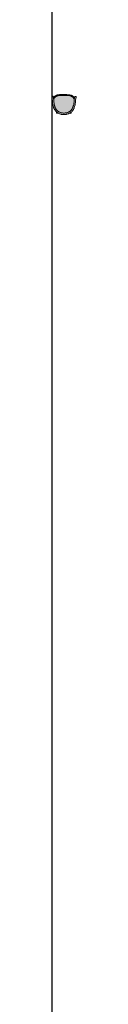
# Model space of a CAD drawing. Header units: millimetres. Extents: x 31882 to 271790, y -35693 to 24917.
# Tile 126 of 256: x 69430 to 69452, y 5378 to 6273. Entities that reach past the tile are written whole.
import ezdxf

# ---------------------------------------------------------------- set-up
doc = ezdxf.new("R2010")
doc.units = ezdxf.units.MM
doc.header["$MEASUREMENT"] = 0
doc.linetypes.add('DASHED', pattern=[19.05, 12.7, -6.35])
for name, color, linetype, lineweight in [('02_Elevation 00', 8, 'Continuous', 9), ('08_Hatch', 140, 'Continuous', 9), ('@00 Furniture', 14, 'Continuous', 15)]:
    doc.layers.add(name, color=color, linetype=linetype, lineweight=lineweight)

# ---------------------------------------------------------------- blocks, each defined once
blk = doc.blocks.new('dsfsdfsdfsd')
at = {"layer": '08_Hatch', "true_color": 0xffffff}
h = blk.add_hatch(color=7, dxfattribs=at)
h.dxf.hatch_style = 1
h.paths.add_polyline_path([(34.01, -1801.97), (33.85, -1801.54), (33.67, -1801.12), (33.48, -1800.72), (33.27, -1800.33), (33.05, -1799.96), (32.82, -1799.6), (32.56, -1799.26), (32.3, -1798.93), (32.01, -1798.62), (31.71, -1798.33), (31.39, -1798.05), (31.15, -1797.88), (31.05, -1797.8), (30.69, -1797.56), (30.3, -1797.34), (29.9, -1797.13), (29.48, -1796.95), (29.03, -1796.79), (28.56, -1796.65), (28.06, -1796.54), (27.54, -1796.44), (27, -1796.37), (26.42, -1796.33), (25.82, -1796.31), (25.22, -1796.32), (24.65, -1796.36), (24.1, -1796.42), (23.58, -1796.5), (23.08, -1796.61), (22.61, -1796.75), (22.16, -1796.9), (21.73, -1797.08), (21.32, -1797.27), (20.94, -1797.49), (20.58, -1797.72), (20.47, -1797.8), (20.23, -1797.98), (19.91, -1798.25), (19.6, -1798.54), (19.31, -1798.84), (19.04, -1799.16), (19.02, -1799.18), (18.78, -1799.5), (18.54, -1799.86), (18.31, -1800.23), (18.1, -1800.61), (17.91, -1801.01), (17.72, -1801.42), (17.56, -1801.85), (17.4, -1802.29), (17.26, -1802.74), (17.13, -1803.19), (16.91, -1804.15), (16.74, -1805.14), (16.62, -1806.16), (16.6, -1806.32), (16.58, -1806.48), (16.57, -1806.64), (16.55, -1806.8), (16.54, -1806.96), (16.52, -1807.11), (16.51, -1807.27), (16.5, -1807.42), (16.47, -1807.7), (16.45, -1807.98), (16.43, -1808.23), (16.4, -1808.63), (16.41, -1808.68), (16.47, -1808.88), (16.55, -1809.08), (16.63, -1809.27), (16.72, -1809.46), (16.82, -1809.64), (16.94, -1809.81), (17.06, -1809.98), (17.18, -1810.14), (17.32, -1810.3), (17.47, -1810.45), (17.62, -1810.59), (17.79, -1810.73), (17.95, -1810.86), (18.13, -1810.99), (18.32, -1811.1), (18.51, -1811.22), (18.71, -1811.32), (18.91, -1811.42), (19.12, -1811.51), (19.34, -1811.6), (19.55, -1811.67), (20.01, -1811.81), (20.49, -1811.91), (21.75, -1812.1), (23.09, -1812.24), (24.43, -1812.32), (25.71, -1812.34), (26.99, -1812.34), (28.33, -1812.28), (29.68, -1812.16), (30.93, -1811.98), (31.41, -1811.89), (31.87, -1811.76), (32.09, -1811.69), (32.31, -1811.61), (32.52, -1811.52), (32.73, -1811.42), (32.93, -1811.32), (33.12, -1811.21), (33.31, -1811.09), (33.48, -1810.97), (33.66, -1810.84), (33.82, -1810.7), (33.98, -1810.56), (34.12, -1810.41), (34.26, -1810.26), (34.4, -1810.1), (34.52, -1809.93), (34.63, -1809.76), (34.74, -1809.58), (34.83, -1809.4), (34.92, -1809.21), (34.99, -1809.01), (35.06, -1808.81), (35.07, -1808.76), (35.06, -1808.49), (35.03, -1808.11), (35.01, -1807.83), (34.99, -1807.54), (34.98, -1807.4), (34.97, -1807.24), (34.96, -1807.09), (34.94, -1806.93), (34.93, -1806.77), (34.92, -1806.61), (34.9, -1806.45), (34.89, -1806.29), (34.78, -1805.26), (34.62, -1804.28), (34.41, -1803.32), (34.29, -1802.86), (34.16, -1802.41)])
h.paths.add_polyline_path([(29.92, -1795.67), (29.41, -1795.49), (28.87, -1795.33), (28.5, -1795.24), (28.46, -1795.23), (28.28, -1795.18), (27.9, -1795.1), (27.51, -1795.04), (27.1, -1794.98), (26.69, -1794.94), (26.27, -1794.92), (25.85, -1794.91), (25.43, -1794.91), (25.01, -1794.93), (24.6, -1794.97), (24.2, -1795.01), (23.8, -1795.07), (23.46, -1795.14), (23.35, -1795.16), (22.78, -1795.28), (22.24, -1795.44), (21.73, -1795.61), (21.23, -1795.82), (20.76, -1796.05), (20.31, -1796.3), (20.11, -1796.43), (19.88, -1796.58), (19.48, -1796.87), (19.31, -1797.01), (19.09, -1797.19), (18.73, -1797.54), (18.39, -1797.89), (18.07, -1798.27), (17.77, -1798.67), (17.49, -1799.08), (17.23, -1799.5), (16.99, -1799.94), (16.77, -1800.4), (16.56, -1800.86), (16.37, -1801.34), (16.2, -1801.82), (16.05, -1802.32), (15.9, -1802.83), (15.67, -1803.86), (15.48, -1804.92), (15.35, -1806), (15.33, -1806.18), (15.31, -1806.35), (15.3, -1806.52), (15.28, -1806.69), (15.27, -1806.85), (15.25, -1807.02), (15.24, -1807.17), (15.22, -1807.33), (15.2, -1807.63), (15.17, -1807.92), (15.15, -1808.18), (15.07, -1809.2), (15.07, -1809.27), (15.06, -1809.36), (15.06, -1809.36), (15.05, -1809.45), (15.05, -1809.46), (15.05, -1809.42), (15.06, -1809.38), (15.06, -1809.36), (14.72, -1810.6), (14.7, -1810.78), (14.72, -1810.95), (14.78, -1811.12), (14.88, -1811.26), (15.01, -1811.37), (15.17, -1811.44), (15.33, -1811.46), (15.5, -1811.44), (15.65, -1811.37), (15.79, -1811.27), (15.89, -1811.13), (15.96, -1810.96), (16.22, -1810), (16.24, -1809.92), (16.3, -1809.71), (16.3, -1809.7), (16.3, -1809.67), (16.31, -1809.6), (16.31, -1809.6), (16.32, -1809.5), (16.33, -1809.47), (16.33, -1809.43), (16.34, -1809.39), (16.34, -1809.34), (16.35, -1809.28), (16.35, -1809.21), (16.36, -1809.15), (16.36, -1809.15), (16.36, -1809.14), (16.36, -1809.14), (16.4, -1808.63), (16.43, -1808.23), (16.45, -1807.98), (16.47, -1807.7), (16.5, -1807.42), (16.51, -1807.27), (16.52, -1807.11), (16.54, -1806.96), (16.55, -1806.8), (16.57, -1806.64), (16.58, -1806.48), (16.6, -1806.32), (16.62, -1806.16), (16.74, -1805.14), (16.91, -1804.15), (17.13, -1803.19), (17.26, -1802.74), (17.4, -1802.29), (17.56, -1801.85), (17.72, -1801.42), (17.91, -1801.01), (18.1, -1800.61), (18.31, -1800.23), (18.54, -1799.86), (18.78, -1799.5), (19.02, -1799.18), (19.04, -1799.16), (19.31, -1798.84), (19.6, -1798.54), (19.91, -1798.25), (20.23, -1797.98), (20.47, -1797.8), (20.58, -1797.72), (20.94, -1797.49), (21.32, -1797.27), (21.73, -1797.08), (22.16, -1796.9), (22.61, -1796.75), (23.08, -1796.61), (23.58, -1796.5), (24.1, -1796.42), (24.65, -1796.36), (25.22, -1796.32), (25.82, -1796.31), (26.42, -1796.33), (27, -1796.37), (27.54, -1796.44), (28.06, -1796.54), (28.56, -1796.65), (29.03, -1796.79), (29.48, -1796.95), (29.9, -1797.13), (30.3, -1797.34), (30.69, -1797.56), (31.05, -1797.8), (31.15, -1797.88), (31.39, -1798.05), (31.71, -1798.33), (32.01, -1798.62), (32.3, -1798.93), (32.56, -1799.26), (32.58, -1799.28), (32.82, -1799.6), (33.05, -1799.96), (33.27, -1800.33), (33.48, -1800.72), (33.67, -1801.12), (33.85, -1801.54), (34.01, -1801.97), (34.16, -1802.41), (34.29, -1802.86), (34.41, -1803.32), (34.62, -1804.28), (34.78, -1805.26), (34.89, -1806.29), (34.9, -1806.45), (34.92, -1806.61), (34.93, -1806.77), (34.94, -1806.93), (34.96, -1807.09), (34.97, -1807.24), (34.98, -1807.4), (34.99, -1807.54), (35.01, -1807.83), (35.03, -1808.11), (35.06, -1808.49), (35.07, -1808.76), (35.11, -1809.27), (35.11, -1809.31), (35.11, -1809.31), (35.11, -1809.35), (35.12, -1809.41), (35.12, -1809.47), (35.12, -1809.52), (35.13, -1809.56), (35.13, -1809.6), (35.13, -1809.63), (35.15, -1809.73), (35.15, -1809.81), (35.16, -1809.83), (35.16, -1809.84), (35.21, -1810.05), (35.23, -1810.13), (35.48, -1811.1), (35.55, -1811.26), (35.65, -1811.4), (35.78, -1811.51), (35.93, -1811.58), (36.1, -1811.61), (36.26, -1811.59), (36.42, -1811.52), (36.55, -1811.41), (36.65, -1811.27), (36.72, -1811.11), (36.74, -1810.93), (36.72, -1810.75), (36.4, -1809.51), (36.4, -1809.53), (36.41, -1809.6), (36.41, -1809.61), (36.41, -1809.57), (36.4, -1809.51), (36.4, -1809.51), (36.4, -1809.47), (36.4, -1809.41), (36.39, -1809.35), (36.39, -1809.27), (36.33, -1808.46), (36.31, -1808.06), (36.29, -1807.78), (36.27, -1807.48), (36.25, -1807.32), (36.24, -1807.16), (36.23, -1807), (36.22, -1806.83), (36.2, -1806.67), (36.19, -1806.5), (36.17, -1806.32), (36.16, -1806.14), (36.04, -1805.06), (35.87, -1804), (35.65, -1802.97), (35.51, -1802.46), (35.36, -1801.96), (35.2, -1801.47), (35.02, -1800.99), (34.82, -1800.52), (34.6, -1800.07), (34.37, -1799.62), (34.11, -1799.19), (33.84, -1798.78), (33.55, -1798.38), (33.23, -1798), (32.9, -1797.63), (32.54, -1797.29), (32.34, -1797.12), (32.16, -1796.96), (31.82, -1796.7), (31.78, -1796.67), (31.76, -1796.66), (31.73, -1796.64), (31.66, -1796.59), (31.57, -1796.53), (31.55, -1796.52), (31.55, -1796.52), (31.33, -1796.38), (30.89, -1796.12), (30.42, -1795.88)])
h.paths.add_polyline_path([(20.11, -1796.43), (19.87, -1796.18), (19.77, -1796.1), (19.66, -1796.05), (19.54, -1796.03), (19.42, -1796.05), (19.3, -1796.1), (19.2, -1796.18), (19.13, -1796.28), (19.08, -1796.4), (19.06, -1796.53), (19.07, -1796.66), (19.12, -1796.79), (19.2, -1796.89), (19.31, -1797.01), (19.48, -1796.87), (19.88, -1796.58)], flags=17)
h.paths.add_polyline_path([(32.62, -1796.63), (32.61, -1796.5), (32.56, -1796.38), (32.49, -1796.27), (32.39, -1796.19), (32.27, -1796.14), (32.15, -1796.12), (32.03, -1796.14), (31.91, -1796.19), (31.82, -1796.27), (31.55, -1796.52), (31.56, -1796.53), (31.57, -1796.53), (31.66, -1796.59), (31.73, -1796.64), (31.76, -1796.66), (31.78, -1796.67), (31.82, -1796.7), (32.16, -1796.96), (32.34, -1797.12), (32.48, -1796.99), (32.56, -1796.88), (32.61, -1796.76)], flags=17)
h.paths.add_polyline_path([(30.97, -1812.2), (31.46, -1812.1), (31.93, -1811.97), (32.16, -1811.9), (32.38, -1811.81), (32.6, -1811.72), (32.81, -1811.62), (33.02, -1811.52), (33.22, -1811.4), (33.41, -1811.28), (33.6, -1811.15), (33.78, -1811.02), (33.95, -1810.88), (34.12, -1810.73), (34.27, -1810.57), (34.42, -1810.41), (34.56, -1810.24), (34.69, -1810.06), (34.81, -1809.88), (34.92, -1809.69), (35.02, -1809.5), (35.11, -1809.3), (35.11, -1809.28), (35.11, -1809.27), (35.07, -1808.76), (35.06, -1808.81), (34.99, -1809.01), (34.92, -1809.21), (34.83, -1809.4), (34.74, -1809.58), (34.63, -1809.76), (34.52, -1809.93), (34.4, -1810.1), (34.26, -1810.26), (34.12, -1810.41), (33.98, -1810.56), (33.82, -1810.7), (33.66, -1810.84), (33.48, -1810.97), (33.31, -1811.09), (33.12, -1811.21), (32.93, -1811.32), (32.73, -1811.42), (32.52, -1811.52), (32.31, -1811.61), (32.09, -1811.69), (31.87, -1811.76), (31.41, -1811.89), (30.93, -1811.98), (29.68, -1812.16), (28.33, -1812.28), (26.99, -1812.34), (25.71, -1812.34), (24.43, -1812.32), (23.09, -1812.24), (21.75, -1812.1), (20.49, -1811.91), (20.01, -1811.81), (19.55, -1811.67), (19.34, -1811.6), (19.12, -1811.51), (18.91, -1811.42), (18.71, -1811.32), (18.51, -1811.22), (18.32, -1811.1), (18.13, -1810.99), (17.95, -1810.86), (17.79, -1810.73), (17.62, -1810.59), (17.47, -1810.45), (17.32, -1810.3), (17.18, -1810.14), (17.06, -1809.98), (16.94, -1809.81), (16.82, -1809.64), (16.72, -1809.46), (16.63, -1809.27), (16.55, -1809.08), (16.47, -1808.88), (16.41, -1808.68), (16.4, -1808.63), (16.36, -1809.14), (16.36, -1809.14), (16.36, -1809.15), (16.36, -1809.15), (16.35, -1809.17), (16.44, -1809.37), (16.54, -1809.57), (16.65, -1809.76), (16.77, -1809.94), (16.89, -1810.12), (17.03, -1810.29), (17.17, -1810.45), (17.33, -1810.61), (17.49, -1810.76), (17.66, -1810.9), (17.84, -1811.04), (18.02, -1811.17), (18.21, -1811.3), (18.41, -1811.41), (18.62, -1811.52), (18.83, -1811.63), (19.04, -1811.72), (19.27, -1811.81), (19.49, -1811.89), (19.97, -1812.02), (20.45, -1812.13), (21.72, -1812.32), (23.07, -1812.46), (24.42, -1812.54), (25.71, -1812.56), (26.99, -1812.56), (28.35, -1812.5), (29.7, -1812.38)])
h.paths.add_polyline_path([(31, -1812.44), (31.51, -1812.33), (31.99, -1812.2), (32.23, -1812.12), (32.46, -1812.03), (32.69, -1811.94), (32.91, -1811.83), (33.12, -1811.72), (33.33, -1811.61), (33.53, -1811.48), (33.72, -1811.35), (33.91, -1811.2), (34.09, -1811.06), (34.26, -1810.9), (34.42, -1810.74), (34.58, -1810.57), (34.72, -1810.39), (34.86, -1810.2), (34.99, -1810.01), (35.1, -1809.81), (35.15, -1809.73), (35.13, -1809.63), (35.13, -1809.6), (35.13, -1809.56), (35.12, -1809.52), (35.12, -1809.47), (35.12, -1809.41), (35.11, -1809.35), (35.11, -1809.33), (35.11, -1809.31), (35.11, -1809.3), (35.02, -1809.5), (34.92, -1809.69), (34.81, -1809.88), (34.69, -1810.06), (34.56, -1810.24), (34.42, -1810.41), (34.27, -1810.57), (34.12, -1810.73), (33.95, -1810.88), (33.78, -1811.02), (33.6, -1811.15), (33.41, -1811.28), (33.22, -1811.4), (33.02, -1811.52), (32.81, -1811.62), (32.6, -1811.72), (32.38, -1811.81), (32.16, -1811.9), (31.93, -1811.97), (31.46, -1812.1), (30.97, -1812.2), (29.7, -1812.38), (28.35, -1812.5), (26.99, -1812.56), (25.71, -1812.56), (24.42, -1812.54), (23.07, -1812.46), (21.72, -1812.32), (20.45, -1812.13), (19.97, -1812.02), (19.49, -1811.89), (19.27, -1811.81), (19.04, -1811.72), (18.83, -1811.63), (18.62, -1811.52), (18.41, -1811.41), (18.21, -1811.3), (18.02, -1811.17), (17.84, -1811.04), (17.66, -1810.9), (17.49, -1810.76), (17.33, -1810.61), (17.17, -1810.45), (17.03, -1810.29), (16.89, -1810.12), (16.77, -1809.94), (16.65, -1809.76), (16.54, -1809.57), (16.44, -1809.37), (16.35, -1809.17), (16.35, -1809.18), (16.35, -1809.2), (16.35, -1809.21), (16.35, -1809.28), (16.34, -1809.34), (16.34, -1809.39), (16.33, -1809.43), (16.33, -1809.47), (16.32, -1809.5), (16.31, -1809.6), (16.35, -1809.68), (16.46, -1809.88), (16.59, -1810.08), (16.72, -1810.26), (16.87, -1810.44), (17.02, -1810.62), (17.18, -1810.78), (17.35, -1810.94), (17.53, -1811.09), (17.71, -1811.23), (17.9, -1811.37), (18.1, -1811.5), (18.31, -1811.62), (18.52, -1811.73), (18.74, -1811.84), (18.96, -1811.94), (19.19, -1812.03), (19.43, -1812.11), (19.91, -1812.25), (20.42, -1812.36), (21.7, -1812.56), (23.05, -1812.7), (24.42, -1812.78), (25.71, -1812.8), (27, -1812.8), (28.36, -1812.73), (29.72, -1812.61)])
h.paths.add_polyline_path([(31.03, -1812.65), (31.55, -1812.55), (32.05, -1812.41), (32.29, -1812.33), (32.53, -1812.24), (32.77, -1812.14), (32.99, -1812.04), (33.21, -1811.92), (33.43, -1811.8), (33.64, -1811.67), (33.84, -1811.53), (34.03, -1811.38), (34.22, -1811.23), (34.4, -1811.07), (34.57, -1810.9), (34.73, -1810.72), (34.88, -1810.53), (35.03, -1810.34), (35.16, -1810.13), (35.21, -1810.05), (35.16, -1809.84), (35.16, -1809.83), (35.15, -1809.81), (35.15, -1809.73), (35.1, -1809.81), (34.99, -1810.01), (34.86, -1810.2), (34.72, -1810.39), (34.58, -1810.57), (34.42, -1810.74), (34.26, -1810.9), (34.09, -1811.06), (33.91, -1811.2), (33.72, -1811.35), (33.53, -1811.48), (33.33, -1811.61), (33.12, -1811.72), (32.91, -1811.83), (32.69, -1811.94), (32.46, -1812.03), (32.23, -1812.12), (31.99, -1812.2), (31.51, -1812.33), (31, -1812.44), (29.72, -1812.61), (28.36, -1812.73), (27, -1812.8), (25.71, -1812.8), (24.42, -1812.78), (23.05, -1812.7), (21.7, -1812.56), (20.42, -1812.36), (19.91, -1812.25), (19.43, -1812.11), (19.19, -1812.03), (18.96, -1811.94), (18.74, -1811.84), (18.52, -1811.73), (18.31, -1811.62), (18.1, -1811.5), (17.9, -1811.37), (17.71, -1811.23), (17.53, -1811.09), (17.35, -1810.94), (17.18, -1810.78), (17.02, -1810.62), (16.87, -1810.44), (16.72, -1810.26), (16.59, -1810.08), (16.46, -1809.88), (16.35, -1809.68), (16.31, -1809.6), (16.3, -1809.67), (16.3, -1809.7), (16.3, -1809.71), (16.24, -1809.92), (16.29, -1810), (16.42, -1810.21), (16.56, -1810.4), (16.71, -1810.59), (16.87, -1810.77), (17.04, -1810.94), (17.21, -1811.11), (17.4, -1811.27), (17.59, -1811.42), (17.79, -1811.56), (18, -1811.69), (18.21, -1811.82), (18.43, -1811.93), (18.66, -1812.04), (18.89, -1812.14), (19.13, -1812.24), (19.37, -1812.32), (19.87, -1812.47), (20.38, -1812.58), (21.67, -1812.78), (23.04, -1812.92), (24.41, -1813), (25.7, -1813.02), (27, -1813.02), (28.37, -1812.95), (29.74, -1812.83)])
h.paths.add_polyline_path([(31.03, -1812.83), (31.55, -1812.72), (32.05, -1812.58), (32.29, -1812.5), (32.53, -1812.41), (32.76, -1812.31), (32.99, -1812.2), (33.21, -1812.08), (33.43, -1811.96), (33.64, -1811.82), (33.84, -1811.68), (34.03, -1811.53), (34.22, -1811.37), (34.4, -1811.21), (34.57, -1811.03), (34.73, -1810.85), (34.88, -1810.66), (35.03, -1810.46), (35.16, -1810.26), (35.23, -1810.13), (35.21, -1810.05), (35.16, -1810.13), (35.03, -1810.34), (34.88, -1810.53), (34.73, -1810.72), (34.57, -1810.9), (34.4, -1811.07), (34.22, -1811.23), (34.03, -1811.38), (33.84, -1811.53), (33.64, -1811.67), (33.43, -1811.8), (33.21, -1811.92), (32.99, -1812.04), (32.77, -1812.14), (32.53, -1812.24), (32.29, -1812.33), (32.05, -1812.41), (31.55, -1812.55), (31.03, -1812.65), (29.74, -1812.83), (28.37, -1812.95), (27, -1813.02), (25.7, -1813.02), (24.41, -1813), (23.04, -1812.92), (21.67, -1812.78), (20.38, -1812.58), (19.87, -1812.47), (19.37, -1812.32), (19.13, -1812.24), (18.89, -1812.14), (18.66, -1812.04), (18.43, -1811.93), (18.21, -1811.82), (18, -1811.69), (17.79, -1811.56), (17.59, -1811.42), (17.4, -1811.27), (17.21, -1811.11), (17.04, -1810.94), (16.87, -1810.77), (16.71, -1810.59), (16.56, -1810.4), (16.42, -1810.21), (16.29, -1810), (16.24, -1809.92), (16.22, -1810), (16.29, -1810.13), (16.42, -1810.33), (16.56, -1810.53), (16.71, -1810.73), (16.87, -1810.91), (17.04, -1811.09), (17.21, -1811.26), (17.4, -1811.42), (17.59, -1811.57), (17.79, -1811.71), (18, -1811.85), (18.21, -1811.98), (18.43, -1812.1), (18.66, -1812.21), (18.89, -1812.31), (19.12, -1812.41), (19.37, -1812.49), (19.87, -1812.64), (20.38, -1812.75), (21.67, -1812.95), (23.04, -1813.1), (24.41, -1813.18), (25.7, -1813.2), (27, -1813.2), (28.37, -1813.14), (29.74, -1813.01)])
at = {"layer": '@00 Furniture'}
for p, q in [((18.07, -1798.27), (17.77, -1798.67)), ((18.39, -1797.89), (18.07, -1798.27)), ((18.73, -1797.54), (18.39, -1797.89)), ((19.09, -1797.19), (18.73, -1797.54)), ((19.06, -1796.53), (19.08, -1796.4)), ((19.07, -1796.66), (19.06, -1796.53)), ((19.07, -1796.66), (19.12, -1796.79)), ((19.08, -1796.4), (19.13, -1796.28)), ((19.31, -1797.01), (19.09, -1797.19)), ((19.12, -1796.79), (19.2, -1796.89)), ((19.2, -1796.18), (19.13, -1796.28)), ((19.3, -1796.1), (19.2, -1796.18)), ((19.31, -1797.01), (19.2, -1796.89)), ((19.42, -1796.05), (19.3, -1796.1)), ((19.48, -1796.87), (19.31, -1797.01)), ((19.31, -1798.84), (19.6, -1798.54)), ((19.54, -1796.03), (19.42, -1796.05)), ((19.88, -1796.58), (19.48, -1796.87)), ((19.66, -1796.05), (19.54, -1796.03)), ((19.6, -1798.54), (19.91, -1798.25)), ((19.77, -1796.1), (19.66, -1796.05)), ((19.87, -1796.18), (19.77, -1796.1)), ((19.87, -1796.18), (20.11, -1796.43)), ((20.11, -1796.43), (19.88, -1796.58)), ((19.91, -1798.25), (20.23, -1797.98)), ((20.31, -1796.3), (20.11, -1796.43)), ((20.23, -1797.98), (20.47, -1797.8)), ((20.76, -1796.05), (20.31, -1796.3)), ((20.47, -1797.8), (20.58, -1797.72)), ((20.58, -1797.72), (20.94, -1797.49)), ((21.23, -1795.82), (20.76, -1796.05)), ((20.94, -1797.49), (21.32, -1797.27)), ((21.73, -1795.61), (21.23, -1795.82)), ((21.32, -1797.27), (21.73, -1797.08)), ((22.24, -1795.44), (21.73, -1795.61)), ((21.73, -1797.08), (22.16, -1796.9)), ((22.16, -1796.9), (22.61, -1796.75)), ((22.78, -1795.28), (22.24, -1795.44)), ((22.61, -1796.75), (23.08, -1796.61)), ((23.35, -1795.16), (22.78, -1795.28)), ((23.08, -1796.61), (23.58, -1796.5)), ((23.46, -1795.14), (23.35, -1795.16)), ((23.46, -1795.14), (23.8, -1795.07)), ((23.58, -1796.5), (24.1, -1796.42)), ((23.8, -1795.07), (24.2, -1795.01)), ((24.1, -1796.42), (24.65, -1796.36)), ((24.2, -1795.01), (24.6, -1794.97)), ((24.6, -1794.97), (25.01, -1794.93)), ((24.65, -1796.36), (25.22, -1796.32)), ((25.01, -1794.93), (25.43, -1794.91)), ((25.22, -1796.32), (25.82, -1796.31)), ((25.43, -1794.91), (25.85, -1794.91)), ((25.82, -1796.31), (26.42, -1796.33)), ((25.85, -1794.91), (26.27, -1794.92)), ((26.27, -1794.92), (26.69, -1794.94)), ((26.42, -1796.33), (27, -1796.37)), ((26.69, -1794.94), (27.1, -1794.98)), ((27, -1796.37), (27.54, -1796.44)), ((27.1, -1794.98), (27.51, -1795.04)), ((27.51, -1795.04), (27.9, -1795.1)), ((27.54, -1796.44), (28.06, -1796.54)), ((27.9, -1795.1), (28.28, -1795.18)), ((28.06, -1796.54), (28.56, -1796.65)), ((28.28, -1795.18), (28.46, -1795.23)), ((28.46, -1795.23), (28.5, -1795.24)), ((28.87, -1795.33), (28.5, -1795.24)), ((28.56, -1796.65), (29.03, -1796.79)), ((29.41, -1795.49), (28.87, -1795.33)), ((29.03, -1796.79), (29.48, -1796.95)), ((29.92, -1795.67), (29.41, -1795.49)), ((29.48, -1796.95), (29.9, -1797.13)), ((29.9, -1797.13), (30.3, -1797.34)), ((30.42, -1795.88), (29.92, -1795.67)), ((30.3, -1797.34), (30.69, -1797.56)), ((30.89, -1796.12), (30.42, -1795.88)), ((30.69, -1797.56), (31.05, -1797.8)), ((31.33, -1796.38), (30.89, -1796.12)), ((31.05, -1797.8), (31.15, -1797.88)), ((31.15, -1797.88), (31.39, -1798.05)), ((31.55, -1796.52), (31.33, -1796.38)), ((31.39, -1798.05), (31.71, -1798.33)), ((31.55, -1796.52), (31.82, -1796.27)), ((31.56, -1796.53), (31.55, -1796.52)), ((31.56, -1796.53), (31.57, -1796.53)), ((31.57, -1796.53), (31.66, -1796.59)), ((31.66, -1796.59), (31.73, -1796.64)), ((31.71, -1798.33), (32.01, -1798.62)), ((31.76, -1796.66), (31.73, -1796.64)), ((31.78, -1796.67), (31.76, -1796.66)), ((31.78, -1796.67), (31.82, -1796.7)), ((31.91, -1796.19), (31.82, -1796.27)), ((31.82, -1796.7), (31.84, -1796.72)), ((32.16, -1796.96), (31.82, -1796.7)), ((32.03, -1796.14), (31.91, -1796.19)), ((32.15, -1796.12), (32.03, -1796.14)), ((32.27, -1796.14), (32.15, -1796.12)), ((32.34, -1797.12), (32.16, -1796.96)), ((32.39, -1796.19), (32.27, -1796.14)), ((32.48, -1796.99), (32.34, -1797.12)), ((32.54, -1797.29), (32.34, -1797.12)), ((32.49, -1796.27), (32.39, -1796.19)), ((32.48, -1796.99), (32.56, -1796.88)), ((32.56, -1796.38), (32.49, -1796.27)), ((32.9, -1797.63), (32.54, -1797.29)), ((32.61, -1796.5), (32.56, -1796.38)), ((32.56, -1796.88), (32.61, -1796.76)), ((32.61, -1796.5), (32.62, -1796.63)), ((32.62, -1796.63), (32.61, -1796.76)), ((33.23, -1798), (32.9, -1797.63)), ((33.55, -1798.38), (33.23, -1798)), ((33.84, -1798.78), (33.55, -1798.38)), ((15.2, -1807.63), (15.22, -1807.33)), ((15.24, -1807.17), (15.22, -1807.33)), ((15.25, -1807.02), (15.24, -1807.17)), ((15.27, -1806.85), (15.25, -1807.02)), ((15.28, -1806.69), (15.27, -1806.85)), ((15.3, -1806.52), (15.28, -1806.69)), ((15.31, -1806.35), (15.3, -1806.52)), ((15.33, -1806.18), (15.31, -1806.35)), ((15.35, -1806), (15.33, -1806.18)), ((15.48, -1804.92), (15.35, -1806)), ((15.67, -1803.86), (15.48, -1804.92)), ((15.9, -1802.83), (15.67, -1803.86)), ((16.05, -1802.32), (15.9, -1802.83)), ((16.2, -1801.82), (16.05, -1802.32)), ((16.37, -1801.34), (16.2, -1801.82)), ((16.56, -1800.86), (16.37, -1801.34)), ((16.47, -1807.7), (16.5, -1807.42)), ((16.5, -1807.42), (16.51, -1807.27)), ((16.51, -1807.27), (16.52, -1807.11)), ((16.52, -1807.11), (16.54, -1806.96)), ((16.54, -1806.96), (16.55, -1806.8)), ((16.55, -1806.8), (16.57, -1806.64)), ((16.77, -1800.4), (16.56, -1800.86)), ((16.57, -1806.64), (16.58, -1806.48)), ((16.58, -1806.48), (16.6, -1806.32)), ((16.6, -1806.32), (16.62, -1806.16)), ((16.62, -1806.16), (16.74, -1805.14)), ((16.74, -1805.14), (16.91, -1804.15)), ((16.99, -1799.94), (16.77, -1800.4)), ((16.91, -1804.15), (17.13, -1803.19)), ((17.23, -1799.5), (16.99, -1799.94)), ((17.13, -1803.19), (17.26, -1802.74)), ((17.49, -1799.08), (17.23, -1799.5)), ((17.26, -1802.74), (17.4, -1802.29)), ((17.4, -1802.29), (17.56, -1801.85)), ((17.77, -1798.67), (17.49, -1799.08)), ((17.56, -1801.85), (17.72, -1801.42)), ((17.72, -1801.42), (17.91, -1801.01)), ((17.91, -1801.01), (18.1, -1800.61)), ((18.1, -1800.61), (18.31, -1800.23)), ((18.31, -1800.23), (18.54, -1799.86)), ((18.54, -1799.86), (18.78, -1799.5)), ((18.78, -1799.5), (19.02, -1799.18)), ((19.02, -1799.18), (19.04, -1799.16)), ((19.04, -1799.16), (19.31, -1798.84)), ((32.01, -1798.62), (32.3, -1798.93)), ((32.3, -1798.93), (32.56, -1799.26)), ((32.56, -1799.26), (32.58, -1799.28)), ((32.58, -1799.28), (32.82, -1799.6)), ((32.82, -1799.6), (33.05, -1799.96)), ((33.05, -1799.96), (33.27, -1800.33)), ((33.27, -1800.33), (33.48, -1800.72)), ((33.48, -1800.72), (33.67, -1801.12)), ((33.67, -1801.12), (33.85, -1801.54)), ((34.11, -1799.19), (33.84, -1798.78)), ((33.85, -1801.54), (34.01, -1801.97)), ((34.01, -1801.97), (34.16, -1802.41)), ((34.37, -1799.62), (34.11, -1799.19)), ((34.16, -1802.41), (34.29, -1802.86)), ((34.29, -1802.86), (34.41, -1803.32)), ((34.6, -1800.07), (34.37, -1799.62)), ((34.41, -1803.32), (34.62, -1804.28)), ((34.82, -1800.52), (34.6, -1800.07)), ((34.62, -1804.28), (34.78, -1805.26)), ((34.78, -1805.26), (34.89, -1806.29)), ((35.02, -1800.99), (34.82, -1800.52)), ((34.89, -1806.29), (34.9, -1806.45)), ((34.9, -1806.45), (34.92, -1806.61)), ((34.92, -1806.61), (34.93, -1806.77)), ((34.93, -1806.77), (34.94, -1806.93)), ((34.94, -1806.93), (34.96, -1807.09)), ((34.96, -1807.09), (34.97, -1807.24)), ((34.97, -1807.24), (34.98, -1807.4)), ((34.98, -1807.4), (34.99, -1807.54)), ((35.2, -1801.47), (35.02, -1800.99)), ((35.36, -1801.96), (35.2, -1801.47)), ((35.51, -1802.46), (35.36, -1801.96)), ((35.65, -1802.97), (35.51, -1802.46)), ((35.87, -1804), (35.65, -1802.97)), ((36.04, -1805.06), (35.87, -1804)), ((36.16, -1806.14), (36.04, -1805.06)), ((36.17, -1806.32), (36.16, -1806.14)), ((36.19, -1806.5), (36.17, -1806.32)), ((36.2, -1806.67), (36.19, -1806.5)), ((36.22, -1806.83), (36.2, -1806.67)), ((36.23, -1807), (36.22, -1806.83)), ((36.24, -1807.16), (36.23, -1807)), ((36.25, -1807.32), (36.24, -1807.16)), ((36.27, -1807.48), (36.25, -1807.32)), ((36.27, -1807.48), (36.29, -1807.78)), ((14.7, -1810.78), (14.72, -1810.6)), ((14.72, -1810.95), (14.7, -1810.78)), ((14.72, -1810.6), (15.06, -1809.36)), ((14.72, -1810.95), (14.78, -1811.12)), ((14.78, -1811.12), (14.88, -1811.26)), ((14.88, -1811.26), (15.01, -1811.37)), ((15.01, -1811.37), (15.17, -1811.44)), ((15.05, -1809.46), (15.04, -1809.49)), ((15.06, -1809.38), (15.05, -1809.42)), ((15.05, -1809.42), (15.05, -1809.46)), ((15.07, -1809.27), (15.06, -1809.32)), ((15.06, -1809.32), (15.06, -1809.36)), ((15.06, -1809.36), (15.06, -1809.38)), ((15.15, -1808.18), (15.07, -1809.2)), ((15.07, -1809.2), (15.07, -1809.27)), ((15.15, -1808.18), (15.17, -1807.92)), ((15.17, -1807.92), (15.2, -1807.63)), ((15.17, -1811.44), (15.33, -1811.46)), ((15.33, -1811.46), (15.5, -1811.44)), ((15.5, -1811.44), (15.65, -1811.37)), ((15.65, -1811.37), (15.79, -1811.27)), ((15.79, -1811.27), (15.89, -1811.13)), ((15.89, -1811.13), (15.96, -1810.96)), ((16.22, -1810), (15.96, -1810.96)), ((16.24, -1809.92), (16.22, -1810)), ((16.29, -1810.13), (16.22, -1810)), ((16.3, -1809.71), (16.24, -1809.92)), ((16.29, -1810), (16.24, -1809.92)), ((16.42, -1810.21), (16.29, -1810)), ((16.42, -1810.33), (16.29, -1810.13)), ((16.31, -1809.6), (16.3, -1809.67)), ((16.3, -1809.67), (16.3, -1809.7)), ((16.3, -1809.7), (16.3, -1809.71)), ((16.32, -1809.5), (16.31, -1809.6)), ((16.31, -1809.6), (16.31, -1809.6)), ((16.31, -1809.6), (16.35, -1809.68)), ((16.32, -1809.5), (16.33, -1809.47)), ((16.33, -1809.43), (16.34, -1809.39)), ((16.33, -1809.47), (16.33, -1809.43)), ((16.34, -1809.34), (16.35, -1809.28)), ((16.34, -1809.39), (16.34, -1809.34)), ((16.35, -1809.17), (16.36, -1809.15)), ((16.44, -1809.37), (16.35, -1809.17)), ((16.35, -1809.18), (16.35, -1809.17)), ((16.35, -1809.2), (16.35, -1809.18)), ((16.35, -1809.21), (16.35, -1809.2)), ((16.35, -1809.28), (16.35, -1809.21)), ((16.35, -1809.68), (16.46, -1809.88)), ((16.4, -1808.63), (16.36, -1809.14)), ((16.36, -1809.14), (16.36, -1809.14)), ((16.36, -1809.15), (16.36, -1809.14)), ((16.36, -1809.15), (16.36, -1809.15)), ((16.43, -1808.23), (16.4, -1808.63)), ((16.41, -1808.68), (16.4, -1808.63)), ((16.47, -1808.88), (16.41, -1808.68)), ((16.56, -1810.4), (16.42, -1810.21)), ((16.56, -1810.53), (16.42, -1810.33)), ((16.43, -1808.23), (16.45, -1807.98)), ((16.54, -1809.57), (16.44, -1809.37)), ((16.45, -1807.98), (16.47, -1807.7)), ((16.46, -1809.88), (16.59, -1810.08)), ((16.55, -1809.08), (16.47, -1808.88)), ((16.65, -1809.76), (16.54, -1809.57)), ((16.63, -1809.27), (16.55, -1809.08)), ((16.71, -1810.59), (16.56, -1810.4)), ((16.71, -1810.73), (16.56, -1810.53)), ((16.59, -1810.08), (16.72, -1810.26)), ((16.72, -1809.46), (16.63, -1809.27)), ((16.77, -1809.94), (16.65, -1809.76)), ((16.87, -1810.77), (16.71, -1810.59)), ((16.87, -1810.91), (16.71, -1810.73)), ((16.82, -1809.64), (16.72, -1809.46)), ((16.72, -1810.26), (16.87, -1810.44)), ((16.89, -1810.12), (16.77, -1809.94)), ((16.94, -1809.81), (16.82, -1809.64)), ((16.87, -1810.44), (17.02, -1810.62)), ((17.04, -1810.94), (16.87, -1810.77)), ((17.04, -1811.09), (16.87, -1810.91)), ((17.03, -1810.29), (16.89, -1810.12)), ((17.06, -1809.98), (16.94, -1809.81)), ((17.02, -1810.62), (17.18, -1810.78)), ((17.17, -1810.45), (17.03, -1810.29)), ((17.21, -1811.11), (17.04, -1810.94)), ((17.21, -1811.26), (17.04, -1811.09)), ((17.18, -1810.14), (17.06, -1809.98)), ((17.33, -1810.61), (17.17, -1810.45)), ((17.32, -1810.3), (17.18, -1810.14)), ((17.18, -1810.78), (17.35, -1810.94)), ((17.4, -1811.27), (17.21, -1811.11)), ((17.4, -1811.42), (17.21, -1811.26)), ((17.47, -1810.45), (17.32, -1810.3)), ((17.49, -1810.76), (17.33, -1810.61)), ((17.35, -1810.94), (17.53, -1811.09)), ((17.59, -1811.42), (17.4, -1811.27)), ((17.59, -1811.57), (17.4, -1811.42)), ((17.62, -1810.59), (17.47, -1810.45)), ((17.66, -1810.9), (17.49, -1810.76)), ((17.53, -1811.09), (17.71, -1811.23)), ((17.79, -1811.56), (17.59, -1811.42)), ((17.79, -1811.71), (17.59, -1811.57)), ((17.79, -1810.73), (17.62, -1810.59)), ((17.84, -1811.04), (17.66, -1810.9)), ((17.71, -1811.23), (17.9, -1811.37)), ((17.95, -1810.86), (17.79, -1810.73)), ((18, -1811.69), (17.79, -1811.56)), ((18, -1811.85), (17.79, -1811.71)), ((18.02, -1811.17), (17.84, -1811.04)), ((17.9, -1811.37), (18.1, -1811.5)), ((18.13, -1810.99), (17.95, -1810.86)), ((18.21, -1811.82), (18, -1811.69)), ((18.21, -1811.98), (18, -1811.85)), ((18.21, -1811.3), (18.02, -1811.17)), ((18.1, -1811.5), (18.31, -1811.62)), ((18.32, -1811.1), (18.13, -1810.99)), ((18.41, -1811.41), (18.21, -1811.3)), ((18.43, -1811.93), (18.21, -1811.82)), ((18.43, -1812.1), (18.21, -1811.98)), ((18.31, -1811.62), (18.52, -1811.73)), ((18.51, -1811.22), (18.32, -1811.1)), ((18.62, -1811.52), (18.41, -1811.41)), ((18.66, -1812.04), (18.43, -1811.93)), ((18.66, -1812.21), (18.43, -1812.1)), ((18.71, -1811.32), (18.51, -1811.22)), ((18.52, -1811.73), (18.74, -1811.84)), ((18.83, -1811.63), (18.62, -1811.52)), ((18.89, -1812.14), (18.66, -1812.04)), ((18.89, -1812.31), (18.66, -1812.21)), ((18.91, -1811.42), (18.71, -1811.32)), ((18.74, -1811.84), (18.96, -1811.94)), ((19.04, -1811.72), (18.83, -1811.63)), ((19.13, -1812.24), (18.89, -1812.14)), ((19.12, -1812.41), (18.89, -1812.31)), ((19.12, -1811.51), (18.91, -1811.42)), ((18.96, -1811.94), (19.19, -1812.03)), ((19.27, -1811.81), (19.04, -1811.72)), ((19.34, -1811.6), (19.12, -1811.51)), ((19.37, -1812.49), (19.12, -1812.41)), ((19.37, -1812.32), (19.13, -1812.24)), ((19.19, -1812.03), (19.43, -1812.11)), ((19.49, -1811.89), (19.27, -1811.81)), ((19.55, -1811.67), (19.34, -1811.6)), ((19.87, -1812.47), (19.37, -1812.32)), ((19.87, -1812.64), (19.37, -1812.49)), ((19.43, -1812.11), (19.91, -1812.25)), ((19.97, -1812.02), (19.49, -1811.89)), ((20.01, -1811.81), (19.55, -1811.67)), ((20.38, -1812.58), (19.87, -1812.47)), ((20.38, -1812.75), (19.87, -1812.64)), ((19.91, -1812.25), (20.42, -1812.36)), ((20.45, -1812.13), (19.97, -1812.02)), ((20.49, -1811.91), (20.01, -1811.81)), ((21.67, -1812.78), (20.38, -1812.58)), ((21.67, -1812.95), (20.38, -1812.75)), ((20.42, -1812.36), (21.7, -1812.56)), ((21.72, -1812.32), (20.45, -1812.13)), ((21.75, -1812.1), (20.49, -1811.91)), ((23.04, -1812.92), (21.67, -1812.78)), ((23.04, -1813.1), (21.67, -1812.95)), ((21.7, -1812.56), (23.05, -1812.7)), ((23.07, -1812.46), (21.72, -1812.32)), ((23.09, -1812.24), (21.75, -1812.1)), ((24.41, -1813), (23.04, -1812.92)), ((24.41, -1813.18), (23.04, -1813.1)), ((23.05, -1812.7), (24.42, -1812.78)), ((24.42, -1812.54), (23.07, -1812.46)), ((24.43, -1812.32), (23.09, -1812.24)), ((25.7, -1813.02), (24.41, -1813)), ((25.7, -1813.2), (24.41, -1813.18)), ((25.71, -1812.56), (24.42, -1812.54)), ((24.42, -1812.78), (25.71, -1812.8)), ((25.71, -1812.34), (24.43, -1812.32)), ((27, -1813.02), (25.7, -1813.02)), ((27, -1813.2), (25.7, -1813.2)), ((26.99, -1812.34), (25.71, -1812.34)), ((26.99, -1812.56), (25.71, -1812.56)), ((25.71, -1812.8), (27, -1812.8)), ((28.33, -1812.28), (26.99, -1812.34)), ((28.35, -1812.5), (26.99, -1812.56)), ((27, -1812.8), (28.36, -1812.73)), ((28.37, -1812.95), (27, -1813.02)), ((28.37, -1813.14), (27, -1813.2)), ((29.68, -1812.16), (28.33, -1812.28)), ((29.7, -1812.38), (28.35, -1812.5)), ((28.36, -1812.73), (29.72, -1812.61)), ((29.74, -1812.83), (28.37, -1812.95)), ((29.74, -1813.01), (28.37, -1813.14)), ((30.93, -1811.98), (29.68, -1812.16)), ((30.97, -1812.2), (29.7, -1812.38)), ((29.72, -1812.61), (31, -1812.44)), ((31.03, -1812.65), (29.74, -1812.83)), ((31.03, -1812.83), (29.74, -1813.01)), ((31.41, -1811.89), (30.93, -1811.98)), ((31.46, -1812.1), (30.97, -1812.2)), ((31, -1812.44), (31.51, -1812.33)), ((31.55, -1812.55), (31.03, -1812.65)), ((31.55, -1812.72), (31.03, -1812.83)), ((31.87, -1811.76), (31.41, -1811.89)), ((31.93, -1811.97), (31.46, -1812.1)), ((31.51, -1812.33), (31.99, -1812.2)), ((32.05, -1812.41), (31.55, -1812.55)), ((32.05, -1812.58), (31.55, -1812.72)), ((32.09, -1811.69), (31.87, -1811.76)), ((32.16, -1811.9), (31.93, -1811.97)), ((31.99, -1812.2), (32.23, -1812.12)), ((32.29, -1812.33), (32.05, -1812.41)), ((32.29, -1812.5), (32.05, -1812.58)), ((32.31, -1811.61), (32.09, -1811.69)), ((32.38, -1811.81), (32.16, -1811.9)), ((32.23, -1812.12), (32.46, -1812.03)), ((32.53, -1812.24), (32.29, -1812.33)), ((32.53, -1812.41), (32.29, -1812.5)), ((32.52, -1811.52), (32.31, -1811.61)), ((32.6, -1811.72), (32.38, -1811.81)), ((32.46, -1812.03), (32.69, -1811.94)), ((32.73, -1811.42), (32.52, -1811.52)), ((32.77, -1812.14), (32.53, -1812.24)), ((32.76, -1812.31), (32.53, -1812.41)), ((32.81, -1811.62), (32.6, -1811.72)), ((32.69, -1811.94), (32.91, -1811.83)), ((32.93, -1811.32), (32.73, -1811.42)), ((32.99, -1812.2), (32.76, -1812.31)), ((32.99, -1812.04), (32.77, -1812.14)), ((33.02, -1811.52), (32.81, -1811.62)), ((32.91, -1811.83), (33.12, -1811.72)), ((33.12, -1811.21), (32.93, -1811.32)), ((33.21, -1811.92), (32.99, -1812.04)), ((33.21, -1812.08), (32.99, -1812.2)), ((33.22, -1811.4), (33.02, -1811.52)), ((33.31, -1811.09), (33.12, -1811.21)), ((33.12, -1811.72), (33.33, -1811.61)), ((33.43, -1811.8), (33.21, -1811.92)), ((33.43, -1811.96), (33.21, -1812.08)), ((33.41, -1811.28), (33.22, -1811.4)), ((33.48, -1810.97), (33.31, -1811.09)), ((33.33, -1811.61), (33.53, -1811.48)), ((33.6, -1811.15), (33.41, -1811.28)), ((33.64, -1811.67), (33.43, -1811.8)), ((33.64, -1811.82), (33.43, -1811.96)), ((33.66, -1810.84), (33.48, -1810.97)), ((33.53, -1811.48), (33.72, -1811.35)), ((33.78, -1811.02), (33.6, -1811.15)), ((33.84, -1811.53), (33.64, -1811.67)), ((33.84, -1811.68), (33.64, -1811.82)), ((33.82, -1810.7), (33.66, -1810.84)), ((33.72, -1811.35), (33.91, -1811.2)), ((33.95, -1810.88), (33.78, -1811.02)), ((33.98, -1810.56), (33.82, -1810.7)), ((34.03, -1811.38), (33.84, -1811.53)), ((34.03, -1811.53), (33.84, -1811.68)), ((33.91, -1811.2), (34.09, -1811.06)), ((34.12, -1810.73), (33.95, -1810.88)), ((34.12, -1810.41), (33.98, -1810.56)), ((34.22, -1811.23), (34.03, -1811.38)), ((34.22, -1811.37), (34.03, -1811.53)), ((34.09, -1811.06), (34.26, -1810.9)), ((34.26, -1810.26), (34.12, -1810.41)), ((34.27, -1810.57), (34.12, -1810.73)), ((34.4, -1811.07), (34.22, -1811.23)), ((34.4, -1811.21), (34.22, -1811.37)), ((34.4, -1810.1), (34.26, -1810.26)), ((34.26, -1810.9), (34.42, -1810.74)), ((34.42, -1810.41), (34.27, -1810.57)), ((34.52, -1809.93), (34.4, -1810.1)), ((34.57, -1810.9), (34.4, -1811.07)), ((34.57, -1811.03), (34.4, -1811.21)), ((34.56, -1810.24), (34.42, -1810.41)), ((34.42, -1810.74), (34.58, -1810.57)), ((34.63, -1809.76), (34.52, -1809.93)), ((34.69, -1810.06), (34.56, -1810.24)), ((34.73, -1810.72), (34.57, -1810.9)), ((34.73, -1810.85), (34.57, -1811.03)), ((34.58, -1810.57), (34.72, -1810.39)), ((34.74, -1809.58), (34.63, -1809.76)), ((34.81, -1809.88), (34.69, -1810.06)), ((34.72, -1810.39), (34.86, -1810.2)), ((34.88, -1810.53), (34.73, -1810.72)), ((34.88, -1810.66), (34.73, -1810.85)), ((34.83, -1809.4), (34.74, -1809.58)), ((34.92, -1809.69), (34.81, -1809.88)), ((34.92, -1809.21), (34.83, -1809.4)), ((34.86, -1810.2), (34.99, -1810.01)), ((35.03, -1810.34), (34.88, -1810.53)), ((35.03, -1810.46), (34.88, -1810.66)), ((34.99, -1809.01), (34.92, -1809.21)), ((35.02, -1809.5), (34.92, -1809.69)), ((34.99, -1807.54), (35.01, -1807.83)), ((35.06, -1808.81), (34.99, -1809.01)), ((34.99, -1810.01), (35.1, -1809.81)), ((35.01, -1807.83), (35.03, -1808.11)), ((35.11, -1809.3), (35.02, -1809.5)), ((35.06, -1808.49), (35.03, -1808.11)), ((35.16, -1810.13), (35.03, -1810.34)), ((35.16, -1810.26), (35.03, -1810.46)), ((35.07, -1808.76), (35.06, -1808.49)), ((35.07, -1808.76), (35.06, -1808.81)), ((35.11, -1809.27), (35.07, -1808.76)), ((35.1, -1809.81), (35.15, -1809.73)), ((35.11, -1809.27), (35.11, -1809.28)), ((35.11, -1809.28), (35.11, -1809.3)), ((35.11, -1809.3), (35.11, -1809.31)), ((35.11, -1809.31), (35.11, -1809.33)), ((35.11, -1809.33), (35.11, -1809.35)), ((35.11, -1809.35), (35.12, -1809.41)), ((35.12, -1809.41), (35.12, -1809.47)), ((35.12, -1809.47), (35.12, -1809.52)), ((35.12, -1809.52), (35.13, -1809.56)), ((35.13, -1809.56), (35.13, -1809.6)), ((35.13, -1809.6), (35.13, -1809.63)), ((35.13, -1809.63), (35.15, -1809.73)), ((35.15, -1809.73), (35.15, -1809.81)), ((35.16, -1809.83), (35.15, -1809.81)), ((35.16, -1809.84), (35.16, -1809.83)), ((35.21, -1810.05), (35.16, -1809.84)), ((35.21, -1810.05), (35.16, -1810.13)), ((35.23, -1810.13), (35.16, -1810.26)), ((35.23, -1810.13), (35.21, -1810.05)), ((35.48, -1811.1), (35.23, -1810.13)), ((35.48, -1811.1), (35.55, -1811.26)), ((35.55, -1811.26), (35.65, -1811.4)), ((35.65, -1811.4), (35.78, -1811.51)), ((35.78, -1811.51), (35.93, -1811.58)), ((35.93, -1811.58), (36.1, -1811.61)), ((36.1, -1811.61), (36.26, -1811.59)), ((36.26, -1811.59), (36.42, -1811.52)), ((36.29, -1807.78), (36.31, -1808.06)), ((36.33, -1808.46), (36.31, -1808.06)), ((36.39, -1809.27), (36.33, -1808.46)), ((36.39, -1809.35), (36.39, -1809.27)), ((36.4, -1809.41), (36.39, -1809.35)), ((36.4, -1809.47), (36.4, -1809.41)), ((36.4, -1809.51), (36.4, -1809.47)), ((36.4, -1809.51), (36.72, -1810.75)), ((36.4, -1809.53), (36.4, -1809.51)), ((36.41, -1809.57), (36.4, -1809.53)), ((36.41, -1809.61), (36.41, -1809.57)), ((36.41, -1809.64), (36.41, -1809.61)), ((36.42, -1811.52), (36.55, -1811.41)), ((36.55, -1811.41), (36.65, -1811.27)), ((36.65, -1811.27), (36.72, -1811.11)), ((36.72, -1810.75), (36.74, -1810.93)), ((36.74, -1810.93), (36.72, -1811.11))]:
    blk.add_line(p, q, dxfattribs=at)

msp = doc.modelspace()

# ---------------------------------------------------------------- linework, layer by layer
at = {"color": 14, "linetype": 'DASHED', "ltscale": 0.025}
msp.add_line((69430.43, 9134.58), (69430.43, 3238.01), dxfattribs=at)
at = {"layer": '02_Elevation 00', "ltscale": 0.25}
msp.add_line((69430.43, 9134.58), (69430.43, 3238.01), dxfattribs=at)

# ---------------------------------------------------------------- block references
at = {"layer": '@00 Furniture', "rotation": 180}
msp.add_blockref('dsfsdfsdfsd', (69467.17, 4391.38, 0), dxfattribs=at)

doc.saveas('drawing.dxf')
